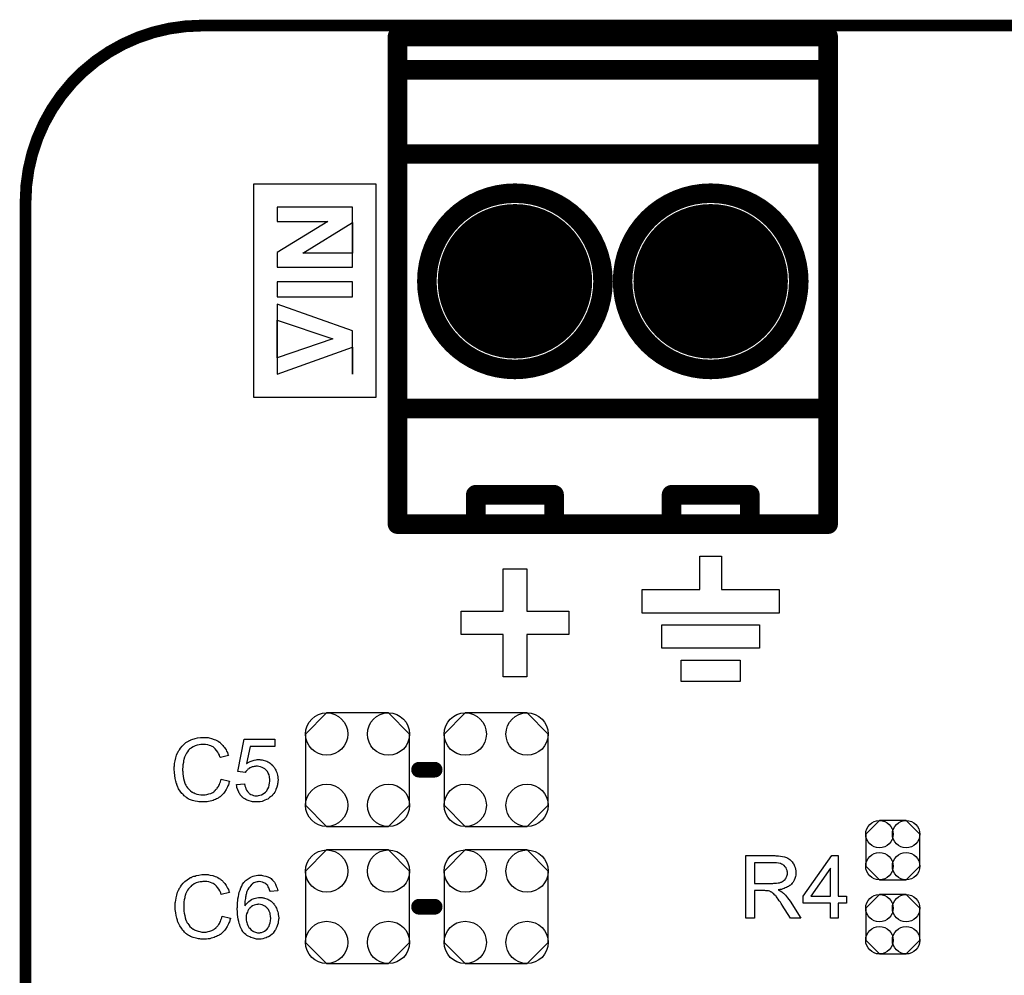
# Model space of a CAD drawing. Extents: x -1.9 to 24.2, y -3.9 to 53.4.
# Tile 20 of 21: x -1.3 to 11.4, y 41 to 53.4. Entities that reach past the tile are written whole.
import ezdxf

# ---------------------------------------------------------------- set-up
doc = ezdxf.new("R2010")
doc.units = 0
doc.layers.get('0').update_dxf_attribs({"linetype": 'CONTINUOUS'})
for name, color, linetype in [('gko', 6, 'CONTINUOUS'), ('gto', 2, 'CONTINUOUS'), ('gts', 1, 'CONTINUOUS')]:
    doc.layers.add(name, color=color, linetype=linetype)

# ---------------------------------------------------------------- blocks, each defined once
blk = doc.blocks.new('D29')
at = {"const_width": 0.0762}
blk.add_lwpolyline([(-0.0381, 0, 1), (0.0381, 0, 1)], format="xyb", close=True, dxfattribs=at)
blk = doc.blocks.new('D31')
at = {"const_width": 0.127}
blk.add_lwpolyline([(-0.0635, 0, 1), (0.0635, 0, 1)], format="xyb", close=True, dxfattribs=at)
blk = doc.blocks.new('D28')
at = {"const_width": 0.1016}
blk.add_lwpolyline([(-0.0508, 0, 1), (0.0508, 0, 1)], format="xyb", close=True, dxfattribs=at)
blk = doc.blocks.new('D77')
blk.add_lwpolyline([(-0.17272, -0.38608), (0.17272, -0.38608), (0.35052, -0.20828), (0.35052, 0.20828), (0.17272, 0.38608), (-0.17272, 0.38608), (-0.35052, 0.20828), (-0.35052, -0.20828)], close=True)
for centre in [(-0.17272, 0.20828), (0.17272, 0.20828), (-0.17272, -0.20828), (0.17272, -0.20828)]:
    blk.add_circle(centre, 0.1778)
blk = doc.blocks.new('D78')
blk.add_lwpolyline([(-0.67564, 0.46228), (-0.67564, -0.46228), (-0.40132, -0.7366), (0.40132, -0.7366), (0.67564, -0.46228), (0.67564, 0.46228), (0.40132, 0.7366), (-0.40132, 0.7366)], close=True)
for centre in [(-0.40132, 0.46228), (0.40132, 0.46228), (-0.40132, -0.46228), (0.40132, -0.46228)]:
    blk.add_circle(centre, 0.27432)
blk = doc.blocks.new('D53')
at = {"const_width": 1.00203}
blk.add_lwpolyline([(-0.501015, 0, 1), (0.501015, 0, 1)], format="xyb", close=True, dxfattribs=at)

msp = doc.modelspace()

# ---------------------------------------------------------------- linework, layer by layer
at = {"layer": 'gko', "color": 6, "const_width": 0.1524}
msp.add_lwpolyline([(1.016002, 53.340107, 0.414214), (-1.270003, 51.054102)], format="xyb", dxfattribs=at)
for points in [[(1.016002, 53.340107), (1.016002, 53.340107)], [(1.016002, 53.340107), (1.016002, 53.340107)], [(1.016002, 53.340107), (21.844044, 53.340107)], [(-1.270003, -3.810008), (-1.270003, 51.054102)]]:
    msp.add_lwpolyline(points, dxfattribs=at)
at = {"layer": 'gto', "color": 2}
for points, const_width in [([(3.556007, 46.873254), (3.556007, 53.197866)], 0.254), ([(3.556007, 53.197866), (9.144018, 53.197866)], 0.254), ([(9.144018, 46.873254), (9.144018, 53.197866)], 0.254), ([(3.556007, 52.766066), (9.144018, 52.766066)], 0.254), ([(3.556007, 51.673863), (9.144018, 51.673863)], 0.254), ([(3.937008, 50.02286), (3.937008, 50.02286)], 0.254), ([(6.223012, 50.02286), (6.223012, 50.02286)], 0.254), ([(6.223012, 50.02286), (6.223012, 50.02286)], 0.254), ([(6.477013, 50.02286), (6.477013, 50.02286)], 0.254), ([(8.763018, 50.02286), (8.763018, 50.02286)], 0.254), ([(8.763018, 50.02286), (8.763018, 50.02286)], 0.254), ([(3.556007, 48.371857), (9.144018, 48.371857)], 0.254), ([(4.572009, 46.873254), (4.572009, 47.254255)], 0.254), ([(4.572009, 47.254255), (5.588011, 47.254255)], 0.254), ([(5.588011, 46.873254), (5.588011, 47.254255)], 0.254), ([(7.112014, 46.873254), (7.112014, 47.254255)], 0.254), ([(7.112014, 47.254255), (8.128016, 47.254255)], 0.254), ([(8.128016, 46.873254), (8.128016, 47.254255)], 0.254), ([(3.556007, 46.873254), (9.144018, 46.873254)], 0.254), ([(3.835408, 43.688087), (4.038608, 43.688087)], 0.2032), ([(3.835408, 41.910084), (4.038608, 41.910084)], 0.2032)]:
    msp.add_lwpolyline(points, dxfattribs=dict(at, const_width=const_width))
for points in [[(3.276607, 51.287783), (3.276607, 48.514097), (1.691643, 48.514097), (1.691643, 51.287783), (3.276607, 51.287783)], [(2.971806, 50.982982), (1.996444, 50.982982), (1.996444, 50.800102), (2.654305, 50.800102), (1.996444, 50.398781), (1.996444, 50.20828), (2.971806, 50.20828), (2.971806, 50.982982)], [(2.971806, 50.388621), (2.329185, 50.388621), (2.971806, 50.784862), (2.971806, 50.388621)], [(2.971806, 50.01778), (1.996444, 50.01778), (1.996444, 49.8222), (2.971806, 49.8222), (2.971806, 50.01778)], [(1.996444, 49.728219), (1.996444, 48.818898), (2.971806, 49.169418), (2.971806, 48.818898), (2.971806, 49.169418), (2.971806, 49.380239), (1.996444, 49.728219)], [(2.717805, 49.278639), (1.996444, 49.032258), (1.996444, 49.517399), (2.717805, 49.278639)], [(7.759716, 46.024892), (8.509017, 46.024892), (8.509017, 45.720091), (6.731013, 45.720091), (6.731013, 46.024892), (7.480315, 46.024892), (7.480315, 46.456693), (7.759716, 46.456693), (7.759716, 46.024892)], [(5.23241, 46.291593), (5.23241, 45.745491), (5.778512, 45.745491), (5.778512, 45.440691), (5.23241, 45.440691), (5.23241, 44.89459), (4.92761, 44.89459), (4.92761, 45.440691), (4.381509, 45.440691), (4.381509, 45.745491), (4.92761, 45.745491), (4.92761, 46.291593), (5.23241, 46.291593)], [(8.255017, 45.262891), (6.985014, 45.262891), (6.985014, 45.567691), (8.255017, 45.567691), (8.255017, 45.262891)], [(8.001016, 44.83109), (7.239014, 44.83109), (7.239014, 45.11049), (8.001016, 45.11049), (8.001016, 44.83109)], [(1.059182, 44.107188), (1.071882, 44.104648), (1.084582, 44.104648), (1.097282, 44.104648), (1.112522, 44.099568), (1.143002, 44.091948), (1.178562, 44.081788), (1.196342, 44.074168), (1.211582, 44.066548), (1.229362, 44.056388), (1.244602, 44.046228), (1.247142, 44.043688), (1.249682, 44.043688), (1.254763, 44.041148), (1.259843, 44.033528), (1.264923, 44.028448), (1.272543, 44.020828), (1.282703, 44.010668), (1.290323, 44.000508), (1.300483, 43.990348), (1.310643, 43.975108), (1.320803, 43.962408), (1.330963, 43.947168), (1.338583, 43.929388), (1.348743, 43.911608), (1.353823, 43.891288), (1.361443, 43.870968), (1.257303, 43.845568), (1.257303, 43.848108), (1.254763, 43.850648), (1.252223, 43.855728), (1.249682, 43.860808), (1.247142, 43.868428), (1.244602, 43.876048), (1.234442, 43.896368), (1.224282, 43.916688), (1.209042, 43.937008), (1.191262, 43.957328), (1.173482, 43.975108), (1.170942, 43.977648), (1.163322, 43.982728), (1.150622, 43.987808), (1.135382, 43.997968), (1.117602, 44.003048), (1.094742, 44.010668), (1.066802, 44.015748), (1.038862, 44.015748), (1.028702, 44.015748), (1.023622, 44.015748), (1.013462, 44.015748), (1.005842, 44.013208), (0.982982, 44.010668), (0.957582, 44.005588), (0.932182, 43.997968), (0.904242, 43.985268), (0.881382, 43.970028), (0.878842, 43.970028), (0.878842, 43.967488), (0.871222, 43.962408), (0.858522, 43.952248), (0.845822, 43.939548), (0.830582, 43.921768), (0.817882, 43.901448), (0.805182, 43.876048), (0.792482, 43.850648), (0.792482, 43.848108), (0.792482, 43.845568), (0.789942, 43.843028), (0.789942, 43.837948), (0.787402, 43.830328), (0.784862, 43.822708), (0.779782, 43.802388), (0.777242, 43.779528), (0.772162, 43.751588), (0.769622, 43.723647), (0.767082, 43.693167), (0.767082, 43.693167), (0.767082, 43.688087), (0.767082, 43.683007), (0.767082, 43.675387), (0.769622, 43.667767), (0.769622, 43.657607), (0.769622, 43.644907), (0.772162, 43.632207), (0.774702, 43.604267), (0.779782, 43.573787), (0.787402, 43.543307), (0.797562, 43.512827), (0.797562, 43.512827), (0.797562, 43.510287), (0.800102, 43.505207), (0.802642, 43.500127), (0.810262, 43.487427), (0.820422, 43.469647), (0.833122, 43.451867), (0.850902, 43.431547), (0.868682, 43.413767), (0.891542, 43.395987), (0.891542, 43.395987), (0.894082, 43.395987), (0.899162, 43.393447), (0.901702, 43.390907), (0.909322, 43.388367), (0.916942, 43.385827), (0.932182, 43.378207), (0.952502, 43.370587), (0.977902, 43.365507), (1.003302, 43.360427), (1.028702, 43.360427), (1.038862, 43.360427), (1.043942, 43.360427), (1.054102, 43.360427), (1.061722, 43.362967), (1.082042, 43.365507), (1.107442, 43.373127), (1.132842, 43.380747), (1.158242, 43.393447), (1.170942, 43.401067), (1.181102, 43.411227), (1.183642, 43.411227), (1.183642, 43.413767), (1.188722, 43.416307), (1.193802, 43.421387), (1.196342, 43.426467), (1.203962, 43.434087), (1.211582, 43.441707), (1.216662, 43.449327), (1.224282, 43.459487), (1.231902, 43.472187), (1.239522, 43.484887), (1.244602, 43.497587), (1.252223, 43.512827), (1.257303, 43.530607), (1.262383, 43.548387), (1.267463, 43.566167), (1.376683, 43.538227), (1.376683, 43.538227), (1.374143, 43.533147), (1.371603, 43.525527), (1.369063, 43.517907), (1.366523, 43.505207), (1.361443, 43.492507), (1.353823, 43.479807), (1.348743, 43.464567), (1.330963, 43.431547), (1.310643, 43.398527), (1.297943, 43.380747), (1.285243, 43.365507), (1.270003, 43.350267), (1.254763, 43.337567), (1.252223, 43.335027), (1.249682, 43.332487), (1.244602, 43.332487), (1.239522, 43.327407), (1.229362, 43.319787), (1.219202, 43.314707), (1.206502, 43.309627), (1.193802, 43.302007), (1.178562, 43.296927), (1.163322, 43.289307), (1.145542, 43.284227), (1.125222, 43.279147), (1.104902, 43.274067), (1.084582, 43.271527), (1.061722, 43.268987), (1.038862, 43.268987), (1.026162, 43.268987), (1.016002, 43.268987), (1.005842, 43.268987), (0.993142, 43.271527), (0.980442, 43.271527), (0.962662, 43.274067), (0.929642, 43.281687), (0.894082, 43.289307), (0.858522, 43.302007), (0.840742, 43.312167), (0.825502, 43.319787), (0.825502, 43.322327), (0.822962, 43.322327), (0.817882, 43.327407), (0.812802, 43.332487), (0.805182, 43.335027), (0.797562, 43.342647), (0.787402, 43.350267), (0.777242, 43.360427), (0.769622, 43.370587), (0.759462, 43.380747), (0.736601, 43.408687), (0.716281, 43.441707), (0.701041, 43.474727), (0.701041, 43.477267), (0.698501, 43.479807), (0.695961, 43.487427), (0.693421, 43.492507), (0.690881, 43.502667), (0.685801, 43.515367), (0.683261, 43.528067), (0.678181, 43.540767), (0.675641, 43.556007), (0.670561, 43.573787), (0.665481, 43.611887), (0.660401, 43.652527), (0.657861, 43.693167), (0.657861, 43.695707), (0.657861, 43.700787), (0.657861, 43.705867), (0.657861, 43.716027), (0.657861, 43.726187), (0.660401, 43.738887), (0.660401, 43.754128), (0.662941, 43.769368), (0.670561, 43.802388), (0.678181, 43.840488), (0.688341, 43.878588), (0.706121, 43.914148), (0.706121, 43.916688), (0.708661, 43.919228), (0.711201, 43.924308), (0.716281, 43.929388), (0.718821, 43.937008), (0.726441, 43.947168), (0.741681, 43.967488), (0.762002, 43.992888), (0.784862, 44.015748), (0.810262, 44.038608), (0.843282, 44.058928), (0.843282, 44.058928), (0.848362, 44.061468), (0.853442, 44.064008), (0.858522, 44.066548), (0.868682, 44.071628), (0.876302, 44.074168), (0.889002, 44.079248), (0.901702, 44.084328), (0.916942, 44.089408), (0.932182, 44.091948), (0.962662, 44.099568), (1.000762, 44.104648), (1.041402, 44.107188), (1.051562, 44.107188), (1.059182, 44.107188)], [(1.965964, 43.987808), (1.643383, 43.987808), (1.597663, 43.769368), (1.600203, 43.769368), (1.602743, 43.771908), (1.605283, 43.774448), (1.612903, 43.776988), (1.617983, 43.779528), (1.628143, 43.784608), (1.645923, 43.794768), (1.668783, 43.804928), (1.694183, 43.812548), (1.722123, 43.817628), (1.737363, 43.820168), (1.762764, 43.820168), (1.770384, 43.820168), (1.780544, 43.817628), (1.790704, 43.817628), (1.800864, 43.815088), (1.813564, 43.812548), (1.844044, 43.802388), (1.859284, 43.797308), (1.874524, 43.789688), (1.889764, 43.779528), (1.905004, 43.771908), (1.917704, 43.759208), (1.932944, 43.746507), (1.932944, 43.746507), (1.935484, 43.743967), (1.938024, 43.738887), (1.943104, 43.733807), (1.950724, 43.726187), (1.955804, 43.718567), (1.963424, 43.705867), (1.968504, 43.695707), (1.976124, 43.683007), (1.983744, 43.667767), (1.988824, 43.652527), (1.993904, 43.634747), (1.998984, 43.616967), (2.001524, 43.596647), (2.004064, 43.578867), (2.006604, 43.556007), (2.006604, 43.556007), (2.006604, 43.550927), (2.006604, 43.545847), (2.004064, 43.538227), (2.004064, 43.528067), (2.001524, 43.517907), (1.998984, 43.505207), (1.998984, 43.492507), (1.991364, 43.462027), (1.978664, 43.429007), (1.971044, 43.413767), (1.963424, 43.398527), (1.953264, 43.380747), (1.940564, 43.365507), (1.940564, 43.365507), (1.938024, 43.362967), (1.932944, 43.357887), (1.927864, 43.350267), (1.920244, 43.345187), (1.910084, 43.335027), (1.897384, 43.327407), (1.884684, 43.317247), (1.871984, 43.307087), (1.854204, 43.299467), (1.836424, 43.291847), (1.818644, 43.284227), (1.798324, 43.276607), (1.775464, 43.271527), (1.752604, 43.268987), (1.727203, 43.268987), (1.717043, 43.268987), (1.709423, 43.268987), (1.699263, 43.271527), (1.689103, 43.271527), (1.676403, 43.271527), (1.663703, 43.276607), (1.633223, 43.284227), (1.605283, 43.294387), (1.590043, 43.302007), (1.574803, 43.309627), (1.559563, 43.317247), (1.546863, 43.329947), (1.544323, 43.329947), (1.541783, 43.332487), (1.539243, 43.335027), (1.534163, 43.340107), (1.529083, 43.347727), (1.524003, 43.352807), (1.516383, 43.362967), (1.511303, 43.373127), (1.503683, 43.383287), (1.496063, 43.395987), (1.483363, 43.426467), (1.473203, 43.456947), (1.470663, 43.474727), (1.468123, 43.495047), (1.572263, 43.502667), (1.572263, 43.502667), (1.572263, 43.500127), (1.572263, 43.495047), (1.574803, 43.489967), (1.577343, 43.477267), (1.582423, 43.459487), (1.590043, 43.441707), (1.597663, 43.421387), (1.610363, 43.403607), (1.625603, 43.388367), (1.628143, 43.385827), (1.630683, 43.380747), (1.640843, 43.375667), (1.653543, 43.368047), (1.668783, 43.362967), (1.686563, 43.355347), (1.704343, 43.350267), (1.727203, 43.350267), (1.734823, 43.350267), (1.739903, 43.350267), (1.752604, 43.352807), (1.770384, 43.357887), (1.790704, 43.362967), (1.811024, 43.373127), (1.831344, 43.385827), (1.841504, 43.393447), (1.849124, 43.403607), (1.851664, 43.406147), (1.851664, 43.406147), (1.854204, 43.411227), (1.859284, 43.413767), (1.866904, 43.426467), (1.874524, 43.441707), (1.884684, 43.462027), (1.892304, 43.487427), (1.897384, 43.517907), (1.899924, 43.533147), (1.899924, 43.548387), (1.899924, 43.548387), (1.899924, 43.550927), (1.899924, 43.556007), (1.899924, 43.563627), (1.899924, 43.568707), (1.897384, 43.578867), (1.894844, 43.596647), (1.889764, 43.619507), (1.879604, 43.642367), (1.869444, 43.662687), (1.851664, 43.683007), (1.851664, 43.683007), (1.849124, 43.685547), (1.844044, 43.690627), (1.833884, 43.698247), (1.818644, 43.708407), (1.800864, 43.716027), (1.780544, 43.723647), (1.755144, 43.731267), (1.739903, 43.733807), (1.719583, 43.733807), (1.709423, 43.731267), (1.696723, 43.731267), (1.684023, 43.726187), (1.668783, 43.723647), (1.653543, 43.718567), (1.638303, 43.710947), (1.638303, 43.708407), (1.633223, 43.705867), (1.625603, 43.700787), (1.615443, 43.695707), (1.607823, 43.688087), (1.597663, 43.675387), (1.587503, 43.665227), (1.579883, 43.652527), (1.485903, 43.665227), (1.564643, 44.084328), (1.965964, 44.084328), (1.965964, 43.987808)], [(8.463297, 42.570485), (8.473457, 42.570485), (8.498857, 42.570485), (8.524257, 42.565405), (8.552197, 42.562865), (8.577597, 42.557785), (8.590297, 42.552705), (8.602997, 42.550165), (8.602997, 42.550165), (8.602997, 42.547625), (8.610617, 42.545085), (8.620777, 42.540005), (8.633477, 42.532385), (8.648717, 42.522225), (8.663957, 42.506985), (8.679197, 42.491745), (8.691897, 42.471425), (8.691897, 42.471425), (8.694437, 42.471425), (8.696977, 42.463805), (8.702057, 42.451105), (8.709677, 42.435865), (8.714757, 42.418085), (8.722377, 42.397765), (8.724917, 42.374905), (8.724917, 42.349505), (8.724917, 42.349505), (8.724917, 42.346965), (8.724917, 42.341885), (8.724917, 42.336805), (8.724917, 42.329185), (8.724917, 42.319025), (8.719837, 42.301245), (8.712217, 42.275845), (8.702057, 42.252985), (8.689357, 42.227584), (8.679197, 42.214884), (8.669037, 42.204724), (8.669037, 42.202184), (8.666497, 42.202184), (8.663957, 42.197104), (8.658877, 42.194564), (8.653797, 42.189484), (8.646177, 42.184404), (8.636017, 42.179324), (8.628397, 42.171704), (8.615697, 42.166624), (8.602997, 42.161544), (8.587757, 42.153924), (8.572517, 42.146304), (8.554737, 42.143764), (8.539497, 42.136144), (8.519177, 42.133604), (8.496317, 42.131064), (8.498857, 42.128524), (8.503937, 42.125984), (8.511557, 42.120904), (8.521717, 42.115824), (8.542037, 42.103124), (8.552197, 42.095504), (8.562357, 42.087884), (8.564897, 42.085344), (8.569977, 42.080264), (8.580137, 42.070104), (8.590297, 42.059944), (8.602997, 42.042164), (8.618237, 42.024384), (8.633477, 42.004064), (8.651257, 41.981204), (8.790958, 41.760224), (8.656337, 41.760224), (8.549657, 41.930404), (8.549657, 41.930404), (8.547117, 41.932944), (8.544577, 41.935484), (8.542037, 41.940564), (8.534417, 41.953264), (8.524257, 41.971044), (8.509017, 41.988824), (8.496317, 42.006604), (8.483617, 42.024384), (8.473457, 42.039624), (8.470917, 42.042164), (8.468377, 42.047244), (8.463297, 42.054864), (8.453137, 42.062484), (8.435357, 42.080264), (8.427737, 42.087884), (8.417577, 42.095504), (8.417577, 42.095504), (8.415037, 42.098044), (8.409957, 42.100584), (8.402337, 42.103124), (8.394717, 42.105664), (8.387097, 42.110744), (8.369317, 42.115824), (8.366777, 42.115824), (8.364237, 42.115824), (8.359157, 42.115824), (8.354077, 42.118364), (8.346457, 42.118364), (8.336297, 42.118364), (8.323597, 42.120904), (8.186436, 42.120904), (8.186436, 41.760224), (8.077216, 41.760224), (8.077216, 42.573025), (8.453137, 42.573025), (8.463297, 42.570485)], [(9.273559, 42.047244), (9.382779, 42.047244), (9.382779, 41.955804), (9.273559, 41.955804), (9.273559, 41.760224), (9.174498, 41.760224), (9.174498, 41.955804), (8.818898, 41.955804), (8.818898, 42.047244), (9.192278, 42.573025), (9.273559, 42.573025), (9.273559, 42.047244)], [(8.440437, 42.481585), (8.186436, 42.481585), (8.186436, 42.212344), (8.427737, 42.212344), (8.440437, 42.214884), (8.458217, 42.214884), (8.475997, 42.217424), (8.493777, 42.219964), (8.514097, 42.222504), (8.529337, 42.227584), (8.531877, 42.227584), (8.536957, 42.230124), (8.544577, 42.235204), (8.554737, 42.240284), (8.564897, 42.245364), (8.575057, 42.255525), (8.585217, 42.265685), (8.592837, 42.275845), (8.595377, 42.278385), (8.597917, 42.283465), (8.600457, 42.288545), (8.605537, 42.298705), (8.608077, 42.308865), (8.613157, 42.321565), (8.615697, 42.334265), (8.615697, 42.349505), (8.615697, 42.349505), (8.615697, 42.352045), (8.615697, 42.359665), (8.613157, 42.369825), (8.610617, 42.382525), (8.605537, 42.397765), (8.597917, 42.413005), (8.587757, 42.428245), (8.572517, 42.443485), (8.569977, 42.446025), (8.564897, 42.451105), (8.554737, 42.456185), (8.539497, 42.463805), (8.524257, 42.471425), (8.498857, 42.476505), (8.473457, 42.481585), (8.440437, 42.481585)], [(1.074422, 42.329185), (1.084582, 42.326645), (1.097282, 42.326645), (1.109982, 42.324105), (1.125222, 42.321565), (1.158242, 42.313945), (1.191262, 42.303785), (1.209042, 42.296165), (1.226822, 42.288545), (1.242062, 42.278385), (1.259843, 42.268225), (1.259843, 42.265685), (1.262383, 42.265685), (1.267463, 42.260605), (1.272543, 42.255525), (1.280163, 42.250445), (1.287783, 42.242824), (1.295403, 42.232664), (1.305563, 42.222504), (1.315723, 42.212344), (1.323343, 42.197104), (1.333503, 42.184404), (1.343663, 42.166624), (1.351283, 42.151384), (1.361443, 42.133604), (1.369063, 42.113284), (1.376683, 42.092964), (1.270003, 42.067564), (1.270003, 42.070104), (1.267463, 42.072644), (1.267463, 42.075184), (1.264923, 42.082804), (1.262383, 42.090424), (1.257303, 42.098044), (1.249682, 42.118364), (1.236982, 42.138684), (1.221742, 42.159004), (1.206502, 42.179324), (1.186182, 42.197104), (1.183642, 42.199644), (1.176022, 42.204724), (1.165862, 42.209804), (1.150622, 42.217424), (1.130302, 42.225044), (1.107442, 42.232664), (1.082042, 42.237744), (1.051562, 42.237744), (1.041402, 42.237744), (1.036322, 42.237744), (1.028702, 42.237744), (1.018542, 42.235204), (0.995682, 42.232664), (0.972822, 42.227584), (0.944882, 42.219964), (0.919482, 42.207264), (0.894082, 42.192024), (0.894082, 42.192024), (0.891542, 42.189484), (0.883922, 42.184404), (0.873762, 42.174244), (0.861062, 42.161544), (0.845822, 42.143764), (0.830582, 42.123444), (0.817882, 42.098044), (0.805182, 42.072644), (0.805182, 42.070104), (0.805182, 42.067564), (0.805182, 42.065024), (0.802642, 42.059944), (0.800102, 42.052324), (0.797562, 42.044704), (0.795022, 42.024384), (0.789942, 41.998984), (0.784862, 41.973584), (0.782322, 41.945644), (0.782322, 41.915164), (0.782322, 41.915164), (0.782322, 41.910084), (0.782322, 41.905004), (0.782322, 41.897384), (0.782322, 41.889764), (0.782322, 41.879604), (0.784862, 41.866904), (0.784862, 41.854204), (0.789942, 41.826264), (0.795022, 41.795784), (0.802642, 41.765304), (0.810262, 41.734823), (0.810262, 41.734823), (0.812802, 41.732283), (0.815342, 41.727203), (0.817882, 41.722123), (0.822962, 41.706883), (0.835662, 41.691643), (0.848362, 41.673863), (0.863602, 41.653543), (0.881382, 41.635763), (0.904242, 41.617983), (0.906782, 41.617983), (0.909322, 41.617983), (0.911862, 41.615443), (0.916942, 41.612903), (0.922022, 41.610363), (0.929642, 41.607823), (0.944882, 41.600203), (0.967742, 41.592583), (0.990602, 41.587503), (1.016002, 41.582423), (1.043942, 41.579883), (1.051562, 41.579883), (1.059182, 41.582423), (1.066802, 41.582423), (1.074422, 41.582423), (1.097282, 41.587503), (1.120142, 41.595123), (1.145542, 41.602743), (1.170942, 41.615443), (1.183642, 41.623063), (1.196342, 41.633223), (1.196342, 41.633223), (1.198882, 41.635763), (1.201422, 41.638303), (1.206502, 41.643383), (1.211582, 41.648463), (1.216662, 41.656083), (1.224282, 41.661163), (1.229362, 41.671323), (1.236982, 41.681483), (1.244602, 41.694183), (1.252223, 41.704343), (1.259843, 41.719583), (1.264923, 41.734823), (1.270003, 41.750064), (1.277623, 41.767844), (1.282703, 41.788164), (1.389383, 41.760224), (1.389383, 41.760224), (1.389383, 41.755144), (1.386843, 41.747523), (1.381763, 41.737363), (1.379223, 41.727203), (1.374143, 41.714503), (1.369063, 41.701803), (1.361443, 41.686563), (1.346203, 41.653543), (1.323343, 41.620523), (1.310643, 41.602743), (1.297943, 41.587503), (1.282703, 41.572263), (1.267463, 41.559563), (1.267463, 41.557023), (1.264923, 41.554483), (1.257303, 41.551943), (1.252223, 41.549403), (1.242062, 41.541783), (1.234442, 41.536703), (1.221742, 41.531623), (1.206502, 41.524003), (1.191262, 41.518923), (1.176022, 41.511303), (1.158242, 41.506223), (1.140462, 41.501143), (1.120142, 41.496063), (1.097282, 41.493523), (1.076962, 41.490983), (1.051562, 41.488443), (1.038862, 41.488443), (1.031242, 41.490983), (1.021082, 41.490983), (1.005842, 41.490983), (0.993142, 41.493523), (0.975362, 41.496063), (0.942342, 41.503683), (0.906782, 41.511303), (0.871222, 41.524003), (0.855982, 41.534163), (0.838202, 41.541783), (0.838202, 41.544323), (0.835662, 41.544323), (0.830582, 41.549403), (0.825502, 41.551943), (0.820422, 41.557023), (0.810262, 41.564643), (0.802642, 41.572263), (0.792482, 41.582423), (0.782322, 41.592583), (0.772162, 41.602743), (0.751842, 41.630683), (0.731521, 41.661163), (0.713741, 41.696723), (0.713741, 41.699263), (0.711201, 41.701803), (0.711201, 41.706883), (0.706121, 41.714503), (0.703581, 41.724663), (0.701041, 41.734823), (0.695961, 41.750064), (0.693421, 41.762764), (0.688341, 41.778004), (0.683261, 41.795784), (0.678181, 41.831344), (0.673101, 41.874524), (0.670561, 41.915164), (0.670561, 41.917704), (0.670561, 41.920244), (0.670561, 41.927864), (0.673101, 41.935484), (0.673101, 41.948184), (0.673101, 41.960884), (0.675641, 41.976124), (0.678181, 41.991364), (0.683261, 42.024384), (0.690881, 42.062484), (0.703581, 42.100584), (0.718821, 42.136144), (0.721361, 42.136144), (0.721361, 42.141224), (0.723901, 42.146304), (0.728981, 42.151384), (0.734061, 42.159004), (0.739141, 42.169164), (0.754382, 42.189484), (0.774702, 42.214884), (0.797562, 42.237744), (0.825502, 42.260605), (0.855982, 42.280925), (0.858522, 42.280925), (0.861062, 42.283465), (0.866142, 42.286005), (0.871222, 42.288545), (0.881382, 42.291085), (0.891542, 42.296165), (0.901702, 42.301245), (0.914402, 42.306325), (0.929642, 42.308865), (0.944882, 42.313945), (0.977902, 42.321565), (1.016002, 42.326645), (1.054102, 42.329185), (1.066802, 42.329185), (1.074422, 42.329185)], [(1.785624, 42.319025), (1.793244, 42.319025), (1.803404, 42.316485), (1.823724, 42.311405), (1.849124, 42.306325), (1.874524, 42.296165), (1.902464, 42.283465), (1.915164, 42.275845), (1.925324, 42.265685), (1.927864, 42.263145), (1.927864, 42.263145), (1.932944, 42.260605), (1.935484, 42.255525), (1.940564, 42.250445), (1.945644, 42.242824), (1.958344, 42.227584), (1.971044, 42.204724), (1.983744, 42.179324), (1.993904, 42.151384), (2.001524, 42.118364), (1.902464, 42.108204), (1.902464, 42.110744), (1.899924, 42.110744), (1.899924, 42.118364), (1.894844, 42.128524), (1.889764, 42.141224), (1.884684, 42.156464), (1.879604, 42.169164), (1.871984, 42.184404), (1.861824, 42.194564), (1.859284, 42.197104), (1.854204, 42.199644), (1.846584, 42.207264), (1.836424, 42.214884), (1.821184, 42.222504), (1.803404, 42.230124), (1.783084, 42.235204), (1.762764, 42.237744), (1.755144, 42.237744), (1.744983, 42.235204), (1.734823, 42.232664), (1.719583, 42.230124), (1.706883, 42.225044), (1.691643, 42.219964), (1.678943, 42.209804), (1.676403, 42.209804), (1.668783, 42.204724), (1.661163, 42.197104), (1.651003, 42.184404), (1.638303, 42.169164), (1.625603, 42.153924), (1.615443, 42.133604), (1.602743, 42.108204), (1.602743, 42.108204), (1.602743, 42.105664), (1.600203, 42.103124), (1.597663, 42.098044), (1.597663, 42.090424), (1.595123, 42.082804), (1.592583, 42.072644), (1.590043, 42.059944), (1.587503, 42.047244), (1.584963, 42.034544), (1.582423, 42.019304), (1.579883, 42.001524), (1.577343, 41.983744), (1.577343, 41.965964), (1.577343, 41.943104), (1.577343, 41.922784), (1.577343, 41.922784), (1.582423, 41.930404), (1.590043, 41.940564), (1.600203, 41.950724), (1.612903, 41.965964), (1.628143, 41.978664), (1.643383, 41.991364), (1.663703, 42.004064), (1.663703, 42.004064), (1.666243, 42.004064), (1.671323, 42.009144), (1.684023, 42.011684), (1.696723, 42.016764), (1.714503, 42.021844), (1.732283, 42.026924), (1.752604, 42.029464), (1.772924, 42.029464), (1.783084, 42.029464), (1.790704, 42.029464), (1.798324, 42.029464), (1.808484, 42.026924), (1.821184, 42.024384), (1.831344, 42.021844), (1.859284, 42.014224), (1.871984, 42.006604), (1.887224, 41.998984), (1.902464, 41.991364), (1.917704, 41.981204), (1.930404, 41.968504), (1.943104, 41.955804), (1.945644, 41.955804), (1.948184, 41.953264), (1.950724, 41.950724), (1.953264, 41.943104), (1.960884, 41.935484), (1.965964, 41.927864), (1.971044, 41.917704), (1.978664, 41.905004), (1.986284, 41.892304), (1.991364, 41.877064), (1.996444, 41.861824), (2.004064, 41.844044), (2.006604, 41.828804), (2.009144, 41.808484), (2.011684, 41.788164), (2.014224, 41.765304), (2.014224, 41.765304), (2.014224, 41.762764), (2.014224, 41.760224), (2.014224, 41.752604), (2.011684, 41.747523), (2.011684, 41.739903), (2.009144, 41.719583), (2.006604, 41.699263), (1.998984, 41.673863), (1.991364, 41.648463), (1.978664, 41.625603), (1.978664, 41.623063), (1.978664, 41.623063), (1.976124, 41.617983), (1.973584, 41.612903), (1.965964, 41.602743), (1.955804, 41.587503), (1.943104, 41.569723), (1.927864, 41.554483), (1.910084, 41.536703), (1.889764, 41.524003), (1.887224, 41.524003), (1.887224, 41.521463), (1.884684, 41.518923), (1.879604, 41.518923), (1.866904, 41.513843), (1.851664, 41.506223), (1.831344, 41.501143), (1.808484, 41.496063), (1.785624, 41.490983), (1.757684, 41.488443), (1.752604, 41.488443), (1.747523, 41.490983), (1.737363, 41.490983), (1.727203, 41.490983), (1.714503, 41.493523), (1.701803, 41.498603), (1.686563, 41.501143), (1.668783, 41.506223), (1.653543, 41.511303), (1.638303, 41.518923), (1.620523, 41.529083), (1.602743, 41.539243), (1.587503, 41.549403), (1.569723, 41.564643), (1.554483, 41.579883), (1.554483, 41.582423), (1.551943, 41.584963), (1.546863, 41.590043), (1.544323, 41.597663), (1.536703, 41.610363), (1.531623, 41.620523), (1.524003, 41.635763), (1.516383, 41.653543), (1.508763, 41.673863), (1.501143, 41.694183), (1.496063, 41.719583), (1.488443, 41.747523), (1.483363, 41.778004), (1.480823, 41.811024), (1.478283, 41.844044), (1.475743, 41.882144), (1.475743, 41.884684), (1.475743, 41.884684), (1.475743, 41.889764), (1.475743, 41.892304), (1.478283, 41.905004), (1.478283, 41.920244), (1.478283, 41.940564), (1.480823, 41.963424), (1.483363, 41.986284), (1.485903, 42.014224), (1.490983, 42.042164), (1.498603, 42.070104), (1.503683, 42.098044), (1.513843, 42.125984), (1.524003, 42.153924), (1.534163, 42.179324), (1.546863, 42.204724), (1.562103, 42.225044), (1.564643, 42.227584), (1.567183, 42.230124), (1.572263, 42.232664), (1.577343, 42.240284), (1.584963, 42.247904), (1.592583, 42.255525), (1.605283, 42.263145), (1.617983, 42.273305), (1.630683, 42.280925), (1.645923, 42.291085), (1.663703, 42.296165), (1.681483, 42.306325), (1.701803, 42.311405), (1.722123, 42.316485), (1.744983, 42.319025), (1.767844, 42.319025), (1.778004, 42.319025), (1.785624, 42.319025)], [(9.174498, 42.410465), (8.917958, 42.047244), (9.174498, 42.047244), (9.174498, 42.410465)], [(1.752604, 41.943104), (1.747523, 41.943104), (1.742443, 41.940564), (1.729743, 41.940564), (1.714503, 41.935484), (1.696723, 41.930404), (1.676403, 41.920244), (1.656083, 41.910084), (1.638303, 41.892304), (1.635763, 41.889764), (1.630683, 41.884684), (1.623063, 41.874524), (1.615443, 41.859284), (1.607823, 41.841504), (1.597663, 41.818644), (1.592583, 41.795784), (1.592583, 41.765304), (1.592583, 41.765304), (1.592583, 41.757684), (1.592583, 41.747523), (1.592583, 41.734823), (1.595123, 41.719583), (1.600203, 41.704343), (1.605283, 41.686563), (1.612903, 41.668783), (1.612903, 41.666243), (1.617983, 41.658623), (1.623063, 41.651003), (1.628143, 41.640843), (1.638303, 41.630683), (1.648463, 41.617983), (1.658623, 41.607823), (1.673863, 41.597663), (1.676403, 41.595123), (1.681483, 41.592583), (1.689103, 41.587503), (1.699263, 41.584963), (1.711963, 41.579883), (1.724663, 41.574803), (1.739903, 41.572263), (1.757684, 41.572263), (1.762764, 41.572263), (1.767844, 41.572263), (1.778004, 41.574803), (1.793244, 41.577343), (1.811024, 41.584963), (1.828804, 41.592583), (1.849124, 41.605283), (1.856744, 41.612903), (1.866904, 41.623063), (1.866904, 41.623063), (1.869444, 41.625603), (1.871984, 41.630683), (1.879604, 41.643383), (1.889764, 41.658623), (1.897384, 41.678943), (1.905004, 41.701803), (1.910084, 41.729743), (1.912624, 41.760224), (1.912624, 41.762764), (1.912624, 41.765304), (1.912624, 41.767844), (1.910084, 41.775464), (1.910084, 41.780544), (1.910084, 41.790704), (1.905004, 41.808484), (1.902464, 41.828804), (1.892304, 41.851664), (1.882144, 41.874524), (1.866904, 41.892304), (1.864364, 41.894844), (1.856744, 41.902464), (1.849124, 41.907544), (1.836424, 41.917704), (1.818644, 41.927864), (1.800864, 41.935484), (1.778004, 41.940564), (1.752604, 41.943104)]]:
    msp.add_lwpolyline(points, dxfattribs=at)
at = {"layer": 'gto', "color": 2, "const_width": 0.254}
for points in [[(6.223012, 50.02286, 1), (3.937008, 50.02286)], [(8.763018, 50.02286, 1), (6.477013, 50.02286)], [(3.937008, 50.02286, 1), (6.223012, 50.02286)], [(6.477013, 50.02286, 1), (8.763018, 50.02286)]]:
    msp.add_lwpolyline(points, format="xyb", dxfattribs=at)

# ---------------------------------------------------------------- block references
at = {"layer": 'gko'}
for p in [(1.016002, 53.340107), (1.016002, 53.340107), (1.016002, 53.340107), (1.016002, 53.340107), (-1.270003, 51.054102), (-1.270003, 51.054102)]:
    msp.add_blockref('D29', p, dxfattribs=at)
at = {"layer": 'gto'}
for name, p in [('D31', (3.556007, 53.197866)), ('D31', (9.144018, 53.197866)), ('D31', (9.144018, 53.197866)), ('D31', (3.556007, 52.766066)), ('D31', (9.144018, 52.766066)), ('D31', (3.556007, 51.673863)), ('D31', (9.144018, 51.673863)), ('D31', (3.937008, 50.02286)), ('D31', (3.937008, 50.02286)), ('D31', (6.223012, 50.02286)), ('D31', (6.223012, 50.02286)), ('D31', (6.223012, 50.02286)), ('D31', (6.223012, 50.02286)), ('D31', (6.477013, 50.02286)), ('D31', (6.477013, 50.02286)), ('D31', (8.763018, 50.02286)), ('D31', (8.763018, 50.02286)), ('D31', (8.763018, 50.02286)), ('D31', (8.763018, 50.02286)), ('D31', (3.556007, 48.371857)), ('D31', (9.144018, 48.371857)), ('D31', (4.572009, 47.254255)), ('D31', (5.588011, 47.254255)), ('D31', (5.588011, 47.254255)), ('D31', (7.112014, 47.254255)), ('D31', (8.128016, 47.254255)), ('D31', (8.128016, 47.254255)), ('D31', (3.556007, 46.873254)), ('D31', (3.556007, 46.873254)), ('D31', (4.572009, 46.873254)), ('D31', (5.588011, 46.873254)), ('D31', (7.112014, 46.873254)), ('D31', (8.128016, 46.873254)), ('D31', (9.144018, 46.873254)), ('D31', (9.144018, 46.873254)), ('D28', (3.835408, 43.688087)), ('D28', (4.038608, 43.688087)), ('D28', (3.835408, 41.910084)), ('D28', (4.038608, 41.910084))]:
    msp.add_blockref(name, p, dxfattribs=at)
at = {"layer": 'gts'}
for name, p in [('D53', (5.08001, 50.02286)), ('D53', (7.620015, 50.02286)), ('D78', (3.037846, 43.688087)), ('D78', (4.83617, 43.688087)), ('D77', (9.98222, 42.644145)), ('D78', (3.037846, 41.910084)), ('D78', (4.83617, 41.910084)), ('D77', (9.98222, 41.684023))]:
    msp.add_blockref(name, p, dxfattribs=at)

doc.saveas('drawing.dxf')
